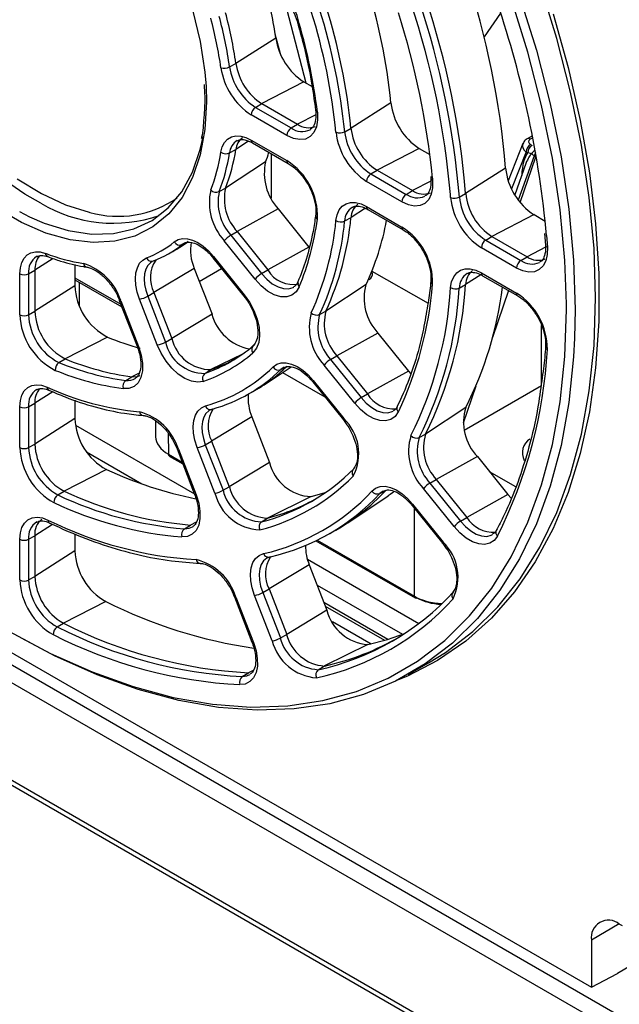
# Paper-space layout 'Sheet1' of a CAD drawing. Header units: millimetres. Extents: x 0 to 420, y 0 to 297.
# Tile 86 of 130: x 277 to 287, y 184 to 200. Entities that reach past the tile are written whole.
import ezdxf

# ---------------------------------------------------------------- set-up
doc = ezdxf.new("R2010")
doc.units = ezdxf.units.MM
doc.layers.add('SLD-0', color=179, linetype='Continuous')

psp = doc.layouts.new('Sheet1')

# ---------------------------------------------------------------- linework, layer by layer
at = {"layer": 'SLD-0', "color": 179, "linetype": 'Continuous', "lineweight": 25}
for p, q in [((285.824, 199.905), (285.554, 200.778)), ((285.36, 199.685), (285.091, 200.55)), ((279.961, 200.367), (280.084, 199.856)), ((284.921, 200.312), (284.653, 199.931)), ((285.766, 200.299), (286.009, 199.436)), ((280.084, 199.856), (280.159, 199.36)), ((281.301, 199.906), (280.657, 199.501)), ((286.048, 199.038), (285.824, 199.905)), ((285.581, 198.825), (285.36, 199.685)), ((280.555, 199.444), (280.657, 199.501)), ((286.009, 199.436), (286.204, 198.582)), ((280.159, 199.36), (280.178, 199.128)), ((281.754, 199.203), (281.075, 198.853)), ((281.754, 199.203), (281.883, 199.129)), ((286.223, 198.182), (286.048, 199.038)), ((280.975, 198.793), (281.075, 198.853)), ((280.975, 198.793), (281.548, 198.462)), ((281.075, 198.853), (281.648, 198.522)), ((283.154, 198.865), (282.511, 198.457)), ((285.755, 197.976), (285.581, 198.825)), ((281.478, 198.34), (280.905, 198.671)), ((281.974, 198.59), (281.956, 198.479)), ((281.97, 198.715), (281.974, 198.59)), ((281.548, 198.462), (281.648, 198.522)), ((281.853, 198.434), (281.859, 198.439)), ((281.956, 198.479), (281.915, 198.389)), ((282.409, 198.4), (282.511, 198.457)), ((286.204, 198.582), (286.352, 197.741)), ((280.082, 198.114), (280.128, 198.32)), ((280.475, 198.227), (280.524, 198.281)), ((280.524, 198.281), (280.585, 198.317)), ((280.585, 198.317), (280.656, 198.333)), ((280.656, 198.333), (280.735, 198.33)), ((280.735, 198.33), (280.819, 198.308)), ((280.819, 198.308), (280.905, 198.267)), ((280.905, 198.267), (281.478, 197.936)), ((281.584, 198.292), (281.478, 198.34)), ((281.685, 198.273), (281.584, 198.292)), ((281.777, 198.283), (281.685, 198.273)), ((281.855, 198.322), (281.777, 198.283)), ((281.915, 198.389), (281.855, 198.322)), ((285.433, 198.336), (285.346, 198.285)), ((279.956, 197.75), (280.082, 198.114)), ((280.416, 198.073), (280.438, 198.157)), ((280.438, 198.157), (280.475, 198.227)), ((280.555, 198.059), (280.657, 198.116)), ((280.926, 198.221), (281.499, 197.89)), ((283.611, 198.132), (282.932, 197.781)), ((283.611, 198.132), (283.781, 198.033)), ((285.277, 198.209), (285.043, 197.61)), ((285.401, 198.196), (285.427, 198.181)), ((286.349, 197.342), (286.223, 198.182)), ((285.356, 198.06), (285.33, 198.075)), ((285.489, 197.997), (285.459, 198.014)), ((285.88, 197.142), (285.755, 197.976)), ((281.136, 197.918), (280.49, 197.493)), ((285.001, 197.813), (284.357, 197.405)), ((285.329, 197.89), (285.148, 197.383)), ((277.136, 197.644), (277.525, 197.405)), ((279.784, 197.435), (279.956, 197.75)), ((282.832, 197.721), (282.932, 197.781)), ((282.832, 197.721), (283.401, 197.392)), ((282.932, 197.781), (283.501, 197.452)), ((283.794, 197.681), (283.796, 197.652)), ((283.796, 197.652), (283.796, 197.653)), ((286.352, 197.741), (286.451, 196.918)), ((280.388, 197.436), (280.49, 197.493)), ((283.331, 197.271), (282.762, 197.599)), ((283.825, 197.499), (283.804, 197.395)), ((283.825, 197.62), (283.825, 197.499)), ((277.525, 197.405), (277.912, 197.224)), ((279.566, 197.175), (279.784, 197.435)), ((283.401, 197.392), (283.501, 197.452)), ((283.804, 197.395), (283.762, 197.309)), ((284.255, 197.348), (284.357, 197.405)), ((286.425, 196.521), (286.349, 197.342)), ((277.912, 197.224), (278.292, 197.105)), ((279.308, 196.973), (279.566, 197.175)), ((281.337, 197.158), (280.676, 196.792)), ((281.337, 197.158), (281.833, 196.541)), ((282.322, 197.14), (282.37, 197.2)), ((282.37, 197.2), (282.432, 197.24)), ((282.432, 197.24), (282.505, 197.26)), ((282.505, 197.26), (282.586, 197.259)), ((282.586, 197.259), (282.672, 197.237)), ((282.672, 197.237), (282.762, 197.195)), ((282.762, 197.195), (283.331, 196.866)), ((283.435, 197.223), (283.331, 197.271)), ((283.534, 197.203), (283.435, 197.223)), ((283.624, 197.212), (283.534, 197.203)), ((283.701, 197.247), (283.624, 197.212)), ((283.762, 197.309), (283.701, 197.247)), ((277.335, 197.032), (277.57, 196.93)), ((278.292, 197.105), (278.305, 197.102)), ((282.269, 196.973), (282.287, 197.064)), ((282.287, 197.064), (282.322, 197.14)), ((282.409, 196.963), (282.511, 197.019)), ((282.783, 197.149), (283.352, 196.82)), ((285.459, 197.065), (284.78, 196.714)), ((285.459, 197.065), (285.637, 196.962)), ((285.955, 196.328), (285.88, 197.142)), ((277.57, 196.93), (277.958, 196.808)), ((279.013, 196.834), (279.308, 196.973)), ((286.451, 196.918), (286.5, 196.116)), ((277.958, 196.808), (278.332, 196.751)), ((278.332, 196.751), (278.686, 196.76)), ((278.686, 196.76), (279.013, 196.834)), ((280.575, 196.732), (280.676, 196.792)), ((280.575, 196.732), (281.071, 196.115)), ((280.676, 196.792), (281.172, 196.174)), ((284.68, 196.654), (284.78, 196.714)), ((284.78, 196.714), (285.348, 196.386)), ((285.629, 196.76), (285.644, 196.573)), ((279.665, 196.627), (279.726, 196.663)), ((279.726, 196.663), (279.797, 196.68)), ((279.763, 196.546), (279.866, 196.614)), ((279.818, 196.603), (279.789, 196.583)), ((279.797, 196.68), (279.876, 196.677)), ((279.876, 196.677), (279.959, 196.655)), ((279.959, 196.655), (280.046, 196.614)), ((280.046, 196.614), (280.132, 196.555)), ((280.132, 196.555), (280.216, 196.481)), ((280.966, 196.025), (280.47, 196.642)), ((281.833, 196.541), (281.172, 196.174)), ((285.178, 196.205), (284.61, 196.532)), ((284.68, 196.654), (285.247, 196.326)), ((285.673, 196.539), (285.671, 196.422)), ((277.208, 196.294), (277.245, 196.363)), ((277.245, 196.363), (277.295, 196.416)), ((277.295, 196.416), (277.356, 196.452)), ((277.356, 196.452), (277.428, 196.468)), ((277.428, 196.468), (277.507, 196.464)), ((277.457, 196.397), (277.447, 196.392)), ((277.507, 196.464), (277.591, 196.441)), ((279.157, 196.334), (279.218, 196.369)), ((279.54, 196.416), (279.641, 196.472)), ((280.216, 196.481), (280.295, 196.393)), ((280.288, 196.371), (280.784, 195.754)), ((280.295, 196.393), (280.791, 195.776)), ((285.247, 196.326), (285.348, 196.386)), ((285.671, 196.422), (285.648, 196.32)), ((286.45, 195.726), (286.425, 196.521)), ((266.315, 196.205), (286.383, 184.619)), ((277.178, 196.114), (277.186, 196.21)), ((277.186, 196.21), (277.208, 196.294)), ((278.063, 196.262), (278.063, 195.921)), ((279.047, 196.128), (279.07, 196.211)), ((279.07, 196.211), (279.107, 196.281)), ((279.107, 196.281), (279.157, 196.334)), ((279.333, 196.32), (279.308, 196.309)), ((285.28, 196.158), (285.178, 196.205)), ((285.605, 196.238), (285.543, 196.179)), ((285.648, 196.32), (285.605, 196.238)), ((285.98, 195.626), (285.955, 196.328)), ((277.178, 195.453), (277.178, 196.114)), ((277.318, 196.114), (277.42, 196.17)), ((277.318, 196.114), (277.318, 195.452)), ((277.42, 196.17), (277.42, 195.509)), ((279.039, 196.032), (279.047, 196.128)), ((279.986, 196.199), (279.338, 195.81)), ((279.986, 196.199), (280.273, 195.461)), ((280.068, 195.989), (280.428, 196.197)), ((281.071, 196.115), (281.172, 196.174)), ((282.854, 196.12), (282.846, 196.151)), ((282.848, 196.157), (283.751, 195.637)), ((284.132, 195.985), (284.165, 196.066)), ((284.165, 196.066), (284.213, 196.128)), ((284.213, 196.128), (284.275, 196.171)), ((284.275, 196.171), (284.348, 196.193)), ((284.348, 196.193), (284.43, 196.193)), ((284.43, 196.193), (284.519, 196.171)), ((284.519, 196.171), (284.61, 196.128)), ((284.61, 196.128), (285.178, 195.8)), ((284.631, 196.082), (285.199, 195.755)), ((285.377, 196.138), (285.28, 196.158)), ((285.466, 196.145), (285.377, 196.138)), ((285.543, 196.179), (285.466, 196.145)), ((286.5, 196.116), (286.5, 195.342)), ((278.063, 195.921), (277.42, 195.509)), ((278.063, 196.016), (278.821, 195.578)), ((278.134, 195.975), (278.134, 195.597)), ((279.047, 195.928), (279.039, 196.032)), ((279.069, 195.818), (279.047, 195.928)), ((281.064, 195.919), (280.966, 196.025)), ((281.168, 195.834), (281.064, 195.919)), ((281.677, 195.901), (281.628, 195.821)), ((282.753, 195.939), (282.107, 195.512)), ((282.801, 196.022), (282.788, 196.014)), ((284.115, 195.891), (284.132, 195.985)), ((284.255, 195.883), (284.357, 195.94)), ((279.106, 195.706), (279.069, 195.818)), ((279.237, 195.752), (279.338, 195.81)), ((279.237, 195.752), (279.523, 195.013)), ((279.338, 195.81), (279.625, 195.071)), ((280.784, 195.754), (280.842, 195.675)), ((280.791, 195.776), (280.877, 195.653)), ((281.275, 195.774), (281.168, 195.834)), ((281.379, 195.742), (281.275, 195.774)), ((281.475, 195.739), (281.379, 195.742)), ((281.559, 195.766), (281.475, 195.739)), ((281.628, 195.821), (281.559, 195.766)), ((267.044, 195.59), (328.477, 160.126)), ((278.78, 195.684), (279.067, 194.945)), ((278.803, 195.679), (279.089, 194.941)), ((279.392, 194.968), (279.106, 195.706)), ((280.877, 195.653), (280.948, 195.521)), ((286.425, 194.959), (286.45, 195.726)), ((266.846, 195.415), (328.279, 159.95)), ((277.318, 195.452), (277.42, 195.509)), ((280.273, 195.461), (279.625, 195.071)), ((280.948, 195.521), (281, 195.383)), ((282.005, 195.456), (282.107, 195.512)), ((281, 195.383), (281.031, 195.247)), ((286.5, 195.342), (286.451, 194.598)), ((281.039, 195.12), (281.025, 195.006)), ((281.031, 195.247), (281.039, 195.12)), ((282.945, 195.158), (282.284, 194.791)), ((282.945, 195.158), (283.438, 194.545)), ((278.592, 195.091), (277.907, 194.743)), ((279.089, 194.941), (279.132, 194.803)), ((279.455, 194.832), (279.392, 194.968)), ((279.523, 195.013), (279.625, 195.071)), ((281.025, 195.006), (280.989, 194.912)), ((286.112, 195.078), (286.096, 194.773)), ((286.349, 194.226), (286.425, 194.959)), ((279.132, 194.803), (279.153, 194.67)), ((279.535, 194.705), (279.455, 194.832)), ((280.989, 194.912), (280.931, 194.841)), ((282.183, 194.732), (282.284, 194.791)), ((282.284, 194.791), (282.777, 194.178)), ((277.808, 194.683), (277.907, 194.743)), ((279.153, 194.67), (279.152, 194.548)), ((279.628, 194.591), (279.535, 194.705)), ((281.256, 194.612), (281.316, 194.655)), ((281.316, 194.655), (281.388, 194.677)), ((281.383, 194.57), (281.484, 194.626)), ((281.388, 194.677), (281.468, 194.679)), ((281.468, 194.679), (281.554, 194.659)), ((281.554, 194.659), (281.644, 194.619)), ((281.644, 194.619), (281.734, 194.56)), ((282.571, 194.028), (282.078, 194.642)), ((282.183, 194.732), (282.676, 194.119)), ((286.096, 194.773), (286.02, 194.04)), ((279.065, 194.457), (279.117, 194.475)), ((279.152, 194.548), (279.128, 194.442)), ((279.73, 194.496), (279.628, 194.591)), ((279.836, 194.425), (279.73, 194.496)), ((280.157, 194.508), (280.256, 194.569)), ((281.111, 194.324), (281.545, 194.613)), ((281.432, 194.606), (281.383, 194.57)), ((281.409, 194.523), (282.089, 194.13)), ((281.734, 194.56), (281.821, 194.484)), ((281.821, 194.484), (281.903, 194.393)), ((283.438, 194.545), (282.777, 194.178)), ((283.438, 194.545), (283.473, 194.503)), ((286.451, 194.598), (286.352, 193.888)), ((265.984, 194.343), (327.418, 158.878)), ((277.304, 194.279), (277.37, 194.312)), ((277.37, 194.312), (277.446, 194.325)), ((277.446, 194.325), (277.529, 194.316)), ((277.529, 194.316), (277.617, 194.286)), ((278.884, 194.395), (278.984, 194.455)), ((278.984, 194.455), (279.065, 194.457)), ((279.082, 194.358), (279.017, 194.298)), ((279.128, 194.442), (279.082, 194.358)), ((279.942, 194.381), (279.836, 194.425)), ((280.042, 194.365), (279.942, 194.381)), ((280.132, 194.379), (280.042, 194.365)), ((281.896, 194.371), (282.389, 193.758)), ((281.903, 194.393), (282.396, 193.779)), ((285.578, 194.307), (284.336, 193.59)), ((265.928, 194.293), (327.361, 158.828)), ((277.186, 194.069), (277.211, 194.155)), ((277.211, 194.155), (277.25, 194.226)), ((277.25, 194.226), (277.304, 194.279)), ((278.935, 194.266), (278.841, 194.264)), ((279.017, 194.298), (278.935, 194.266)), ((280.824, 194.155), (280.925, 194.211)), ((282.676, 194.119), (282.777, 194.178)), ((286.223, 193.531), (286.349, 194.226)), ((277.178, 193.97), (277.186, 194.069)), ((277.318, 193.969), (277.42, 194.026)), ((277.42, 194.026), (277.42, 193.369)), ((278.063, 194.077), (278.063, 193.781)), ((282.666, 193.925), (282.571, 194.028)), ((286.02, 194.04), (285.894, 193.345)), ((277.178, 193.313), (277.178, 193.97)), ((277.318, 193.969), (277.318, 193.312)), ((279.978, 193.749), (280.004, 193.833)), ((280.004, 193.833), (280.046, 193.902)), ((280.046, 193.902), (280.101, 193.952)), ((280.101, 193.952), (280.168, 193.983)), ((280.28, 193.933), (280.236, 193.916)), ((282.768, 193.841), (282.666, 193.925)), ((282.872, 193.781), (282.768, 193.841)), ((283.273, 193.887), (283.222, 193.813)), ((284.359, 193.959), (283.712, 193.531)), ((286.352, 193.888), (286.204, 193.218)), ((278.063, 193.781), (277.42, 193.369)), ((278.072, 193.673), (279.99, 192.566)), ((279.361, 193.748), (279.365, 193.486)), ((279.968, 193.651), (279.978, 193.749)), ((280.915, 193.806), (280.267, 193.417)), ((280.915, 193.806), (281.199, 193.073)), ((282.389, 193.758), (282.446, 193.679)), ((282.973, 193.748), (282.872, 193.781)), ((283.068, 193.742), (282.973, 193.748)), ((283.152, 193.764), (283.068, 193.742)), ((283.222, 193.813), (283.152, 193.764)), ((279.974, 193.544), (279.968, 193.651)), ((279.996, 193.43), (279.974, 193.544)), ((283.61, 193.475), (283.712, 193.531)), ((286.048, 192.877), (286.223, 193.531)), ((277.318, 193.312), (277.42, 193.369)), ((280.034, 193.313), (279.996, 193.43)), ((280.165, 193.359), (280.267, 193.417)), ((280.165, 193.359), (280.45, 192.625)), ((280.267, 193.417), (280.551, 192.683)), ((278.253, 193.242), (279.142, 192.729)), ((279.709, 193.291), (279.993, 192.557)), ((279.731, 193.286), (280.016, 192.553)), ((280.319, 192.58), (280.034, 193.313)), ((285.894, 193.345), (285.719, 192.691)), ((286.204, 193.218), (286.009, 192.589)), ((279.583, 193.177), (279.802, 193.051)), ((281.199, 193.073), (280.551, 192.683)), ((284.546, 193.167), (283.884, 192.8)), ((284.546, 193.167), (285.037, 192.555)), ((278.572, 192.96), (277.889, 192.611)), ((285.165, 192.678), (284.742, 192.923)), ((285.824, 192.268), (286.048, 192.877)), ((283.783, 192.741), (283.884, 192.8)), ((283.783, 192.741), (284.275, 192.13)), ((283.884, 192.8), (284.376, 192.189)), ((277.789, 192.551), (277.889, 192.611)), ((280.45, 192.625), (280.551, 192.683)), ((281.868, 192.523), (282.08, 192.586)), ((282.08, 192.586), (282.109, 192.596)), ((282.848, 192.613), (282.908, 192.659)), ((282.908, 192.659), (282.979, 192.685)), ((282.976, 192.572), (283.078, 192.628)), ((283.027, 192.612), (282.976, 192.572)), ((282.979, 192.685), (283.06, 192.689)), ((283.031, 192.615), (283.027, 192.612)), ((283.06, 192.689), (283.148, 192.67)), ((283.142, 192.557), (283.111, 192.536)), ((283.193, 192.592), (283.142, 192.557)), ((283.148, 192.67), (283.239, 192.631)), ((283.239, 192.631), (283.331, 192.572)), ((283.331, 192.572), (283.42, 192.494)), ((284.17, 192.039), (283.679, 192.651)), ((285.719, 192.691), (285.496, 192.083)), ((286.009, 192.589), (285.766, 192.007)), ((280.016, 192.553), (280.058, 192.419)), ((280.058, 192.419), (280.079, 192.289)), ((281.868, 192.523), (281.168, 192.176)), ((282.458, 192.101), (283.111, 192.536)), ((283.42, 192.494), (283.504, 192.402)), ((283.504, 192.402), (283.995, 191.79)), ((285.037, 192.555), (284.376, 192.189)), ((285.037, 192.555), (285.089, 192.496)), ((280.079, 192.289), (280.079, 192.169)), ((283.496, 192.38), (283.988, 191.768)), ((285.554, 191.708), (285.824, 192.268)), ((277.212, 192.025), (277.253, 192.096)), ((277.253, 192.096), (277.308, 192.148)), ((277.308, 192.148), (277.377, 192.18)), ((277.377, 192.18), (277.455, 192.191)), ((277.455, 192.191), (277.541, 192.179)), ((277.541, 192.179), (277.631, 192.146)), ((277.659, 192.097), (277.66, 192.096)), ((280.079, 192.169), (280.058, 192.064)), ((281.069, 192.116), (281.168, 192.176)), ((284.275, 192.13), (284.376, 192.189)), ((285.496, 192.083), (285.225, 191.523)), ((277.178, 191.836), (277.187, 191.937)), ((277.187, 191.937), (277.212, 192.025)), ((279.828, 192.005), (279.927, 192.065)), ((280.015, 191.979), (279.954, 191.917)), ((279.96, 192.035), (279.968, 192.04)), ((280.058, 192.064), (280.015, 191.979)), ((282.108, 191.895), (282.209, 191.95)), ((284.264, 191.937), (284.17, 192.039)), ((284.364, 191.854), (284.264, 191.937)), ((285.766, 192.007), (285.478, 191.473)), ((277.178, 191.181), (277.178, 191.836)), ((277.318, 191.836), (277.42, 191.892)), ((277.318, 191.836), (277.318, 191.18)), ((277.42, 191.892), (277.42, 191.237)), ((278.063, 191.922), (278.063, 191.649)), ((279.877, 191.882), (279.787, 191.874)), ((279.954, 191.917), (279.877, 191.882)), ((281.947, 191.812), (283.543, 190.891)), ((283.988, 191.768), (284.046, 191.689)), ((284.466, 191.794), (284.364, 191.854)), ((284.567, 191.76), (284.466, 191.794)), ((284.745, 191.772), (284.661, 191.752)), ((284.815, 191.818), (284.745, 191.772)), ((284.868, 191.888), (284.815, 191.818)), ((278.063, 191.649), (277.42, 191.237)), ((284.661, 191.752), (284.567, 191.76)), ((285.237, 191.2), (285.554, 191.708)), ((280.08, 191.448), (280.082, 191.448)), ((280.903, 191.374), (280.931, 191.459)), ((280.931, 191.459), (280.975, 191.527)), ((280.975, 191.527), (281.033, 191.576)), ((281.033, 191.576), (281.103, 191.605)), ((281.213, 191.554), (281.157, 191.532)), ((281.808, 191.516), (283.603, 190.48)), ((285.225, 191.523), (284.909, 191.015)), ((285.478, 191.473), (285.146, 190.991)), ((280.892, 191.276), (280.903, 191.374)), ((281.839, 191.425), (281.191, 191.036)), ((281.839, 191.425), (282.123, 190.693)), ((277.318, 191.18), (277.42, 191.237)), ((280.897, 191.166), (280.892, 191.276)), ((280.92, 191.051), (280.897, 191.166)), ((284.877, 190.746), (285.237, 191.2)), ((280.958, 190.932), (280.92, 191.051)), ((281.089, 190.978), (281.191, 191.036)), ((281.089, 190.978), (281.373, 190.246)), ((281.191, 191.036), (281.475, 190.304)), ((281.965, 191.099), (283.341, 190.305)), ((284.909, 191.015), (284.549, 190.561)), ((285.146, 190.991), (284.772, 190.564)), ((278.561, 190.833), (277.879, 190.484)), ((280.633, 190.909), (280.916, 190.178)), ((280.655, 190.905), (280.939, 190.173)), ((281.242, 190.2), (280.958, 190.932)), ((282.123, 190.693), (281.475, 190.304)), ((284.475, 190.349), (284.877, 190.746)), ((284.549, 190.561), (284.147, 190.164)), ((284.772, 190.564), (284.358, 190.194)), ((277.779, 190.424), (277.879, 190.484)), ((284.034, 190.012), (284.475, 190.349)), ((277.749, 189.953), (277.203, 190.24)), ((281.373, 190.246), (281.475, 190.304)), ((282.783, 190.141), (283.098, 190.223)), ((283.098, 190.223), (283.372, 190.316)), ((284.358, 190.194), (283.906, 189.882)), ((280.939, 190.173), (280.981, 190.041)), ((280.981, 190.041), (281.002, 189.913)), ((282.783, 190.141), (282.083, 189.795)), ((284.147, 190.164), (283.706, 189.827)), ((278.422, 189.652), (277.749, 189.953)), ((281.002, 189.913), (281.003, 189.794)), ((283.906, 189.882), (283.419, 189.631)), ((283.759, 189.843), (284.034, 190.012)), ((281.003, 189.794), (280.983, 189.69)), ((281.984, 189.734), (282.083, 189.795)), ((283.706, 189.827), (283.227, 189.55)), ((283.431, 189.658), (283.759, 189.843)), ((279.086, 189.414), (278.422, 189.652)), ((280.76, 189.625), (280.86, 189.685)), ((280.942, 189.605), (280.883, 189.542)), ((280.983, 189.69), (280.942, 189.605)), ((283.227, 189.55), (282.714, 189.337)), ((283.419, 189.631), (283.245, 189.559)), ((279.74, 189.239), (279.086, 189.414)), ((280.809, 189.504), (280.721, 189.494)), ((280.883, 189.542), (280.809, 189.504)), ((280.379, 189.128), (279.74, 189.239)), ((282.714, 189.337), (282.17, 189.187)), ((280.999, 189.082), (280.379, 189.128)), ((281.597, 189.102), (280.999, 189.082)), ((282.17, 189.187), (281.597, 189.102)), ((286.882, 185.608), (286.832, 185.637)), ((286.383, 185.378), (286.383, 184.619)), ((287.269, 185.119), (286.804, 184.841)), ((286.383, 184.619), (286.804, 184.841))]:
    psp.add_line(p, q, dxfattribs=at)
at = {"layer": 'SLD-0', "color": 8, "linetype": 'Continuous', "lineweight": 25}
for p, q in [((281.442, 200.51), (281.785, 199.186)), ((285.225, 200.59), (285.496, 199.717)), ((281.651, 200.159), (281.652, 200.157)), ((281.652, 200.157), (281.657, 200.152)), ((281.657, 200.152), (281.666, 200.148)), ((281.666, 200.148), (281.677, 200.146)), ((281.373, 199.657), (281.291, 199.971)), ((285.496, 199.717), (285.719, 198.851)), ((280.178, 199.128), (280.184, 198.885)), ((280.184, 198.885), (280.159, 198.439)), ((285.719, 198.851), (285.894, 197.995)), ((281.945, 198.675), (281.648, 198.522)), ((280.159, 198.439), (280.084, 198.029)), ((285.439, 198.305), (285.396, 198.28)), ((280.86, 198.248), (280.657, 198.116)), ((280.084, 198.029), (279.961, 197.662)), ((281.223, 198.05), (281.223, 197.332)), ((285.33, 198.075), (285.096, 197.479)), ((285.459, 198.014), (285.205, 197.3)), ((285.237, 197.259), (285.489, 197.997)), ((285.894, 197.995), (286.02, 197.155)), ((277.258, 197.396), (276.861, 197.669)), ((279.961, 197.662), (279.791, 197.342)), ((283.822, 197.653), (283.825, 197.62)), ((283.798, 197.605), (283.501, 197.452)), ((277.518, 197.249), (277.258, 197.396)), ((279.791, 197.342), (279.577, 197.077)), ((284.115, 197.341), (284.112, 197.39)), ((277.203, 196.94), (276.803, 197.171)), ((282.742, 197.169), (282.511, 197.019)), ((277.173, 197.114), (277.335, 197.032)), ((279.577, 197.077), (279.322, 196.868)), ((286.02, 197.155), (286.096, 196.334)), ((277.599, 196.769), (277.203, 196.94)), ((279.322, 196.868), (279.031, 196.72)), ((277.986, 196.66), (277.599, 196.769)), ((279.031, 196.72), (278.708, 196.636)), ((285.659, 196.728), (285.673, 196.539)), ((278.358, 196.616), (277.986, 196.66)), ((278.708, 196.636), (278.358, 196.616)), ((279.789, 196.583), (279.826, 196.604)), ((285.644, 196.539), (285.348, 196.386)), ((280.29, 196.384), (280.287, 196.377)), ((280.287, 196.377), (280.287, 196.372)), ((280.287, 196.372), (280.288, 196.371)), ((280.295, 196.393), (280.29, 196.384)), ((277.714, 196.359), (277.42, 196.17)), ((279.237, 196.245), (279.206, 196.185)), ((279.28, 196.29), (279.237, 196.245)), ((279.308, 196.309), (279.28, 196.29)), ((286.096, 196.334), (286.121, 195.539)), ((278.063, 196.049), (278.804, 195.621)), ((279.186, 196.113), (279.179, 196.032)), ((279.206, 196.185), (279.186, 196.113)), ((281.071, 196.115), (281.155, 196.024)), ((284.602, 196.097), (284.357, 195.94)), ((279.179, 196.032), (279.186, 195.942)), ((279.186, 195.942), (279.205, 195.848)), ((281.155, 196.024), (281.244, 195.952)), ((281.244, 195.952), (281.336, 195.9)), ((281.336, 195.9), (281.425, 195.873)), ((281.507, 195.87), (281.58, 195.893)), ((281.58, 195.893), (281.589, 195.899)), ((282.801, 196.022), (282.797, 196.036)), ((279.205, 195.848), (279.237, 195.752)), ((280.786, 195.767), (280.783, 195.76)), ((280.783, 195.76), (280.783, 195.755)), ((280.783, 195.755), (280.784, 195.754)), ((280.791, 195.776), (280.786, 195.767)), ((281.425, 195.873), (281.507, 195.87)), ((285.048, 195.842), (284.79, 195.087)), ((278.781, 195.683), (278.78, 195.684)), ((278.785, 195.68), (278.781, 195.683)), ((278.792, 195.679), (278.785, 195.68)), ((278.803, 195.679), (278.792, 195.679)), ((285.98, 195.539), (285.98, 195.626)), ((285.955, 194.779), (285.98, 195.539)), ((286.121, 195.539), (286.112, 195.078)), ((285.578, 194.307), (285.578, 195.282)), ((279.071, 194.942), (279.067, 194.945)), ((279.067, 194.945), (279.067, 194.945)), ((279.079, 194.941), (279.071, 194.942)), ((279.089, 194.941), (279.079, 194.941)), ((280.763, 194.819), (280.256, 194.569)), ((285.88, 194.052), (285.955, 194.779)), ((279.097, 194.511), (278.984, 194.455)), ((281.895, 194.377), (281.898, 194.384)), ((281.895, 194.372), (281.895, 194.377)), ((281.896, 194.371), (281.895, 194.372)), ((281.898, 194.384), (281.903, 194.393)), ((284.521, 194.301), (284.318, 193.706)), ((277.708, 194.211), (277.42, 194.026)), ((282.676, 194.119), (282.757, 194.03)), ((282.757, 194.03), (282.845, 193.958)), ((285.755, 193.362), (285.88, 194.052)), ((280.175, 193.864), (280.139, 193.805)), ((280.222, 193.907), (280.175, 193.864)), ((280.236, 193.916), (280.222, 193.907)), ((282.845, 193.958), (282.934, 193.907)), ((282.934, 193.907), (283.021, 193.878)), ((283.021, 193.878), (283.102, 193.873)), ((283.102, 193.873), (283.174, 193.892)), ((283.174, 193.892), (283.192, 193.901)), ((280.117, 193.732), (280.108, 193.649)), ((280.139, 193.805), (280.117, 193.732)), ((282.388, 193.763), (282.391, 193.77)), ((282.388, 193.758), (282.388, 193.763)), ((282.389, 193.758), (282.388, 193.758)), ((282.391, 193.77), (282.396, 193.779)), ((279.565, 193.544), (279.57, 193.204)), ((280.108, 193.649), (280.113, 193.556)), ((280.113, 193.556), (280.133, 193.459)), ((280.133, 193.459), (280.165, 193.359)), ((285.581, 192.714), (285.755, 193.362)), ((279.57, 193.204), (279.792, 193.076)), ((279.709, 193.291), (279.709, 193.29)), ((279.709, 193.29), (279.713, 193.287)), ((279.713, 193.287), (279.721, 193.286)), ((279.721, 193.286), (279.731, 193.286)), ((279.993, 192.557), (279.994, 192.556)), ((279.994, 192.556), (279.998, 192.554)), ((285.36, 192.11), (285.581, 192.714)), ((279.998, 192.554), (280.005, 192.552)), ((280.005, 192.552), (280.016, 192.553)), ((283.498, 192.393), (283.504, 192.402)), ((283.495, 192.386), (283.498, 192.393)), ((283.496, 192.381), (283.495, 192.386)), ((283.496, 192.38), (283.496, 192.381)), ((283.531, 190.918), (283.531, 192.337)), ((280.018, 192.11), (279.927, 192.065)), ((284.275, 192.13), (284.355, 192.042)), ((285.091, 191.555), (285.36, 192.11)), ((277.706, 192.075), (277.42, 191.892)), ((279.828, 192.005), (279.905, 192.012)), ((279.905, 192.012), (279.96, 192.035)), ((284.355, 192.042), (284.441, 191.971)), ((284.441, 191.971), (284.529, 191.919)), ((281.966, 191.821), (283.531, 190.918)), ((283.987, 191.774), (283.99, 191.781)), ((283.987, 191.769), (283.987, 191.774)), ((283.988, 191.768), (283.987, 191.769)), ((283.99, 191.781), (283.995, 191.79)), ((284.529, 191.919), (284.615, 191.89)), ((284.615, 191.89), (284.696, 191.883)), ((284.696, 191.883), (284.768, 191.9)), ((284.768, 191.9), (284.791, 191.912)), ((281.103, 191.488), (281.066, 191.43)), ((281.153, 191.53), (281.103, 191.488)), ((281.157, 191.532), (281.153, 191.53)), ((284.777, 191.05), (285.091, 191.555)), ((281.042, 191.357), (281.032, 191.272)), ((281.066, 191.43), (281.042, 191.357)), ((281.032, 191.272), (281.037, 191.179)), ((281.037, 191.179), (281.056, 191.079)), ((281.056, 191.079), (281.089, 190.978)), ((284.42, 190.6), (284.777, 191.05)), ((280.637, 190.906), (280.633, 190.909)), ((280.633, 190.909), (280.633, 190.909)), ((280.645, 190.905), (280.637, 190.906)), ((280.655, 190.905), (280.645, 190.905)), ((282.073, 190.821), (283.105, 190.226)), ((282.097, 190.76), (283.05, 190.209)), ((282.213, 190.511), (282.834, 190.153)), ((284.022, 190.207), (284.42, 190.6)), ((277.003, 190.355), (277.674, 189.997)), ((280.917, 190.177), (280.916, 190.178)), ((283.584, 189.872), (284.022, 190.207)), ((280.921, 190.174), (280.917, 190.177)), ((280.928, 190.173), (280.921, 190.174)), ((280.939, 190.173), (280.928, 190.173)), ((277.674, 189.997), (278.341, 189.699)), ((283.109, 189.598), (283.584, 189.872)), ((280.938, 189.724), (280.86, 189.685)), ((278.341, 189.699), (279.001, 189.462)), ((280.76, 189.625), (280.835, 189.634)), ((280.835, 189.634), (280.884, 189.656)), ((282.6, 189.386), (283.109, 189.598)), ((279.001, 189.462), (279.649, 189.288)), ((282.06, 189.237), (282.6, 189.386)), ((279.649, 189.288), (280.283, 189.178)), ((281.492, 189.153), (282.06, 189.237)), ((280.283, 189.178), (280.898, 189.133)), ((280.898, 189.133), (281.492, 189.153)), ((286.828, 185.639), (286.383, 185.378))]:
    psp.add_line(p, q, dxfattribs=at)
at = {"layer": 'SLD-0', "color": 179, "linetype": 'Continuous', "lineweight": 25}
for centre, radius, start, end in [((280.82, 199.982), 0.873, 10.7733, 80.3281), ((273.293, 197.868), 9.911, 5.7706, 17.3587), ((271.741, 196.735), 13.303, 4.6499, 18.4794), ((274.851, 199.007), 6.512, 7.9365, 15.1929), ((270.934, 196.264), 13.366, 4.65, 18.4793), ((271.032, 196.321), 13.369, 4.6499, 18.4794), ((272.476, 197.401), 9.843, 5.7707, 17.3586), ((272.486, 197.397), 9.974, 5.7706, 17.3587), ((272.584, 197.454), 9.977, 5.7707, 17.3586), ((270.897, 196.261), 13.263, 4.8854, 18.4717), ((269.497, 195.273), 16.227, 5.1442, 18.6983), ((274.034, 198.54), 6.444, 7.9366, 15.1928), ((274.043, 198.536), 6.575, 7.9364, 15.193), ((274.141, 198.592), 6.579, 7.9365, 15.1928), ((271.133, 196.426), 12.749, 5.5213, 17.7678), ((272.703, 197.564), 9.338, 7.0816, 16.0478), ((282.306, 200.057), 1.017, 188.5521, 237.0963), ((280.469, 199.606), 0.183, 253.2334, 298.0415), ((281.502, 199.593), 1.098, 188.5521, 237.0963), ((281.487, 199.584), 0.942, 188.5521, 237.0963), ((281.585, 199.64), 0.938, 188.5523, 237.0962), ((281.059, 198.664), 0.154, 123.2304, 177.3469), ((284.16, 198.983), 1.013, 186.6894, 237.1548), ((281.632, 198.333), 0.154, 123.2304, 177.3469), ((281.825, 198.767), 0.302, 234.159, 291.714), ((283.439, 198.566), 0.935, 186.6894, 237.1547), ((280.92, 198.091), 0.264, 126.089, 174.611), ((282.329, 198.553), 0.172, 249.7361, 297.6577), ((283.356, 198.519), 1.094, 186.6894, 237.1547), ((283.341, 198.509), 0.939, 186.6894, 237.1548), ((277.631, 198.592), 3.063, 338.9579, 351.0443), ((285.484, 198.067), 0.154, 122.6306, 177.081), ((285.51, 198.052), 0.154, 122.6306, 177.081), ((277.452, 198.54), 3, 338.9578, 351.0444), ((277.531, 198.536), 3.061, 338.9575, 351.0446), ((280.497, 198.181), 0.135, 233.1621, 295.3765), ((278.601, 198.908), 2.721, 338.6677, 342.0437), ((281.966, 197.732), 0.851, 167.3486, 222.3617), ((280.922, 197.047), 1.049, 357.0962, 57.9691), ((286.006, 197.914), 1.011, 185.7173, 237.1977), ((282.916, 197.592), 0.154, 123.2304, 177.3469), ((281.256, 197.321), 0.785, 167.3486, 222.3618), ((281.149, 197.262), 0.919, 167.3487, 222.3616), ((280.339, 197.547), 0.121, 223.9923, 293.9896), ((281.158, 197.264), 0.788, 167.3487, 222.3617), ((283.485, 197.263), 0.154, 123.2304, 177.3469), ((283.678, 197.699), 0.303, 234.302, 291.5711), ((284.178, 197.496), 0.167, 247.9785, 297.4505), ((285.202, 197.45), 1.092, 185.7173, 237.1977), ((285.187, 197.441), 0.936, 185.7173, 237.1977), ((285.285, 197.498), 0.932, 185.7172, 237.1977), ((278.681, 199.186), 2.259, 239.0188, 289.1593), ((282.787, 197.011), 0.276, 126.8564, 178.2575), ((277.873, 197.454), 4.658, 335.3581, 354.6442), ((277.655, 197.564), 4.352, 337.5358, 352.4665), ((277.694, 197.401), 4.595, 335.3581, 354.6442), ((277.773, 197.397), 4.656, 335.358, 354.6443), ((282.347, 197.089), 0.141, 236.0825, 295.8184), ((278.836, 197.767), 4.322, 334.9829, 349.4379), ((282.767, 195.97), 1.059, 358.7313, 57.7682), ((280.768, 196.403), 0.381, 120.3201, 141.2295), ((278.631, 197.901), 1.641, 290.9608, 309.05), ((278.734, 197.884), 1.674, 290.9615, 309.0495), ((278.834, 197.942), 1.677, 298.7864, 309.0468), ((279.751, 196.674), 0.0983, 208.787, 292.509), ((280.646, 196.488), 0.72, 169.4484, 203.6365), ((284.764, 196.525), 0.154, 123.2304, 177.3469), ((277.759, 196.192), 0.339, 141.7754, 183.6721), ((278.667, 199.241), 2.999, 248.9597, 261.0487), ((279.299, 196.4), 0.0869, 201.1781, 292.7663), ((285.525, 196.634), 0.304, 234.3818, 291.4911), ((277.927, 195.401), 0.919, 17.6363, 72.6548), ((279.791, 196.047), 0.512, 145.885, 207.6433), ((285.332, 196.197), 0.154, 123.2304, 177.3469), ((277.249, 196.251), 0.154, 242.6562, 296.767), ((281.264, 195.786), 0.381, 120.3197, 141.2308), ((281.574, 196.401), 0.461, 209.4374, 282.3903), ((284.641, 195.94), 0.283, 127.2889, 180.0538), ((279.034, 195.956), 0.971, 182.0303, 242.9045), ((283.549, 195.721), 0.826, 164.6756, 222.9748), ((277.898, 196.431), 5.947, 334.6712, 355.331), ((277.937, 196.268), 6.19, 333.4994, 356.5029), ((278.116, 196.321), 6.253, 333.4993, 356.5029), ((284.192, 196.012), 0.144, 237.6262, 296.0494), ((279.126, 196.617), 5.869, 333.0657, 352.957), ((279.048, 196.083), 0.382, 278.7771, 299.6745), ((278.016, 196.264), 6.251, 333.4994, 356.5028), ((284.609, 194.901), 1.064, 359.6165, 57.6702), ((278.226, 195.49), 1.049, 182.0304, 242.9045), ((277.249, 195.59), 0.154, 242.6562, 296.767), ((278.217, 195.484), 0.9, 182.0306, 242.9043), ((278.316, 195.541), 0.896, 182.0305, 242.9044), ((281.021, 195.664), 0.776, 195.1871, 258.9654), ((282.731, 195.25), 0.892, 164.6756, 222.9747), ((281.958, 195.563), 0.117, 221.4282, 293.6322), ((282.743, 195.254), 0.765, 164.6757, 222.9746), ((282.842, 195.311), 0.762, 164.6756, 222.9746), ((280.387, 199.514), 4.773, 247.8983, 254.5456), ((279.334, 195.345), 0.382, 278.7769, 299.6762), ((280.157, 195.159), 0.651, 192.9496, 270.0005), ((280.256, 195.217), 0.648, 192.9496, 270.0006), ((279.398, 196.734), 2.352, 288.8461, 311.1646), ((280.997, 194.895), 0.0856, 127.1311, 219.7099), ((279.361, 196.636), 2.385, 288.846, 311.1648), ((278.142, 195.301), 7.542, 333.0956, 356.9067), ((277.885, 194.57), 0.137, 124.4451, 185.6986), ((279.446, 198.647), 4.289, 247.5375, 262.471), ((279.546, 198.705), 4.288, 247.5375, 262.4711), ((279.493, 196.802), 2.36, 288.8623, 299.7748), ((279.685, 196.465), 2.572, 298.8201, 314.3754), ((282.376, 194.403), 0.381, 120.319, 141.2315), ((279.411, 198.577), 4.35, 247.5374, 262.471), ((280.218, 194.429), 0.0997, 127.4579, 210.3059), ((279.486, 196.42), 2.53, 285.6242, 314.3866), ((279.589, 196.403), 2.564, 285.6242, 314.3866), ((281.343, 194.664), 0.102, 211.0968, 292.6005), ((278.955, 194.298), 0.119, 126.151, 197.0317), ((277.753, 194.049), 0.334, 140.3125, 183.9463), ((279.532, 198.462), 4.594, 245.3593, 264.6492), ((281.626, 194.106), 0.772, 174.9873, 202.8655), ((283.201, 194.433), 0.495, 211.004, 274.3432), ((282.869, 193.79), 0.381, 120.3206, 141.2299), ((277.249, 194.107), 0.154, 242.6562, 296.767), ((278.878, 193.025), 0.892, 17.0233, 75.328), ((280.247, 194.01), 0.0835, 198.9347, 293.039), ((280.72, 193.656), 0.512, 146.6636, 207.7894), ((285.137, 193.725), 0.813, 163.2563, 223.318), ((279.043, 193.82), 0.98, 182.2315, 241.2691), ((281.856, 193.216), 0.78, 332.6022, 46.2489), ((284.43, 193.315), 0.75, 163.2565, 223.3177), ((278.324, 193.404), 0.905, 182.2313, 241.2692), ((279.976, 193.691), 0.382, 278.777, 299.6753), ((284.317, 193.253), 0.878, 163.2564, 223.3178), ((283.564, 193.58), 0.115, 220.1308, 293.4616), ((284.331, 193.258), 0.753, 163.2563, 223.3179), ((285.533, 193.228), 0.262, 122.2471, 207.8686), ((278.236, 193.354), 1.059, 182.2315, 241.2691), ((277.249, 193.45), 0.154, 242.6562, 296.767), ((278.226, 193.348), 0.908, 182.2316, 241.2692), ((279.6, 193.202), 0.0299, 174.8803, 234.4779), ((281.901, 193.244), 0.722, 193.7481, 267.4035), ((281.259, 198.753), 6.386, 245.1123, 258.7591), ((280.25, 195.257), 3.246, 284.613, 315.3977), ((282.611, 192.912), 0.0829, 126.89, 221.4952), ((280.214, 195.16), 3.28, 284.613, 315.3978), ((283.976, 192.412), 0.381, 120.319, 141.2319), ((280.406, 197.928), 5.882, 244.6724, 265.336), ((280.261, 192.957), 0.382, 278.777, 299.6753), ((281.077, 192.765), 0.78, 193.7481, 267.4035), ((281.1, 192.784), 0.669, 193.748, 267.4035), ((281.199, 192.842), 0.666, 193.748, 267.4036), ((280.339, 194.943), 3.425, 282.8938, 317.117), ((280.441, 194.926), 3.459, 282.8937, 317.1171), ((280.532, 194.994), 3.475, 298.8512, 317.0967), ((282.936, 192.668), 0.103, 212.3009, 292.6729), ((277.869, 192.434), 0.142, 124.0914, 183.3535), ((280.27, 197.799), 5.945, 244.6724, 265.336), ((280.306, 197.869), 5.884, 244.6724, 265.3361), ((280.345, 195.33), 3.26, 284.6317, 300.1349), ((277.722, 191.923), 0.304, 128.4296, 185.6991), ((280.392, 197.684), 6.188, 243.5004, 266.5081), ((281.131, 192.035), 0.102, 127.3701, 208.4608), ((284.468, 191.8), 0.381, 120.3191, 141.2304), ((284.801, 192.446), 0.497, 211.1461, 274.162), ((279.897, 191.912), 0.116, 126.4273, 199.0555), ((277.249, 191.973), 0.154, 242.6562, 296.767), ((283.443, 191.222), 0.792, 333.9934, 45.8336), ((279.048, 191.689), 0.985, 182.3297, 240.3837), ((282.613, 191.739), 0.836, 180.2603, 202.121), ((279.814, 190.653), 0.878, 16.68, 76.7476), ((281.181, 191.63), 0.0817, 197.7754, 293.2214), ((281.641, 191.274), 0.51, 146.6363, 207.9259), ((278.241, 191.224), 1.064, 182.3297, 240.3837), ((277.249, 191.317), 0.154, 242.6562, 296.767), ((278.23, 191.217), 0.913, 182.3297, 240.3837), ((278.328, 191.274), 0.909, 182.3296, 240.3837), ((280.9, 191.309), 0.382, 278.777, 299.6752), ((281.101, 193.783), 4.144, 282.3033, 317.7075), ((284.215, 190.929), 0.0814, 126.7294, 222.4765), ((282.077, 197.842), 7.842, 243.3619, 261.7164), ((281.065, 193.686), 4.178, 282.3032, 317.7075), ((283.556, 190.917), 0.0288, 244.0783, 307.233), ((282.834, 190.872), 0.733, 194.1635, 266.0121), ((277.86, 190.304), 0.144, 123.8969, 182.0392), ((281.163, 197.093), 7.479, 243.0965, 266.912), ((281.263, 197.151), 7.477, 243.0965, 266.912), ((281.127, 197.023), 7.54, 243.0965, 266.912), ((281.184, 190.577), 0.382, 278.7767, 299.6757), ((282.01, 190.394), 0.792, 194.1635, 266.0121), ((282.031, 190.412), 0.679, 194.1636, 266.012), ((282.131, 190.469), 0.677, 194.1635, 266.0121), ((281.194, 193.864), 4.166, 282.33, 300.3278), ((282.047, 189.652), 0.104, 127.3037, 207.4379), ((280.828, 189.533), 0.114, 126.5704, 200.1501), ((286.657, 185.422), 0.277, 50.7967, 189.214)]:
    psp.add_arc(centre, radius, start, end, dxfattribs=at)
at = {"layer": 'SLD-0', "color": 8, "linetype": 'Continuous', "lineweight": 25}
for centre, radius, start, end in [((281.979, 198.754), 0.0395, 193.4306, 255.5699), ((281.723, 198.701), 0.297, 233.7684, 295.8719), ((280.953, 198.261), 0.0481, 172.8322, 235.8567), ((285.367, 198.241), 0.0493, 53.7079, 115.0085), ((280.813, 198.036), 0.259, 120.8406, 174.9444), ((285.534, 197.989), 0.127, 116.8231, 153.9439), ((285.62, 197.958), 0.17, 142.7048, 160.5887), ((281.526, 197.93), 0.0481, 172.8348, 235.8348), ((283.838, 197.66), 0.0427, 191.4195, 252.4032), ((278.763, 198.696), 1.658, 253.9801, 304.8832), ((283.577, 197.636), 0.3, 234.0575, 294.1955), ((282.68, 196.956), 0.272, 122.1636, 178.5946), ((282.811, 197.19), 0.0494, 173.7801, 234.9089), ((282.002, 197.045), 0.0607, 177.8787, 237.9315), ((283.381, 196.861), 0.0494, 173.7816, 234.6782), ((285.688, 196.581), 0.0443, 190.0458, 250.7824), ((277.618, 196.144), 0.301, 124.5952, 185.7658), ((277.651, 196.444), 0.0607, 182.3403, 245.267), ((278.273, 196.291), 0.073, 190.2958, 256.2688), ((285.424, 196.57), 0.301, 234.1278, 294.2382), ((284.534, 195.885), 0.279, 122.9981, 180.3803), ((284.658, 196.122), 0.0481, 172.8322, 235.8567), ((281.726, 195.957), 0.074, 160.9016, 228.9009), ((283.854, 195.997), 0.0572, 178.9942, 240.26), ((285.226, 195.794), 0.0481, 172.8348, 235.8348), ((285.699, 194.943), 0.0554, 180.4137, 241.5289), ((278.92, 194.614), 0.222, 260.7523, 301.5029), ((277.613, 194.001), 0.297, 122.8769, 186.0996), ((277.674, 194.286), 0.0567, 179.5246, 242.147), ((279.179, 193.905), 0.0765, 192.5275, 260.0159), ((283.326, 193.943), 0.0768, 157.95, 227.1403), ((277.614, 191.867), 0.297, 123.5862, 186.1339), ((277.686, 192.144), 0.0546, 178.0014, 240.5838), ((284.922, 191.945), 0.0782, 156.1415, 226.2057), ((280.091, 191.526), 0.0782, 193.642, 262.0204), ((283.561, 190.915), 0.0299, 174.8803, 234.4779)]:
    psp.add_arc(centre, radius, start, end, dxfattribs=at)
at = {"layer": 'SLD-0', "color": 179, "linetype": 'Continuous', "lineweight": 25}
for centre, major_axis, ratio, start_param, end_param in [((285.472, 198.237), (0.103, -0.006), 0.573368, 2.419203, 3.987015), ((285.602, 198.06), (0.2, -0.032), 0.441094, 3.652502, 3.992567), ((282.65, 196.109), (0.207, -0.011), 0.573368, 5.560796, 6.471422), ((280.065, 193.491), (0.7, 0.001), 0.577251, 3.149571, 3.926203), ((284.026, 191.155), (0.64, 0), 0.577332, 3.92703, 4.615256)]:
    psp.add_ellipse(centre, major_axis=major_axis, ratio=ratio, start_param=start_param, end_param=end_param, dxfattribs=at)
at = {"layer": 'SLD-0', "color": 8, "linetype": 'Continuous', "lineweight": 25}
for centre, major_axis, ratio, start_param, end_param in [((285.472, 198.155), (0.199, -0.037), 0.660964, 3.01827, 4.047573), ((285.471, 197.536), (-0.044, 0.567), 0.366125, 0.364339, 1.252599), ((285.401, 197.496), (0.053, 0.559), 0.266666, 0.220235, 0.812666), ((284.026, 191.204), (0.7, 0), 0.578188, 3.92703, 4.643002)]:
    psp.add_ellipse(centre, major_axis=major_axis, ratio=ratio, start_param=start_param, end_param=end_param, dxfattribs=at)
at = {"layer": 'SLD-0', "color": 179, "linetype": 'Continuous', "lineweight": 25}
for points, knots in [([(281.575, 200.35), (281.601, 200.294), (281.631, 200.231), (281.649, 200.167), (281.651, 200.159)], [0, 0, 0, 0, 0.872835, 1, 1, 1, 1]), ([(281.651, 200.159), (281.68, 200.054), (281.764, 199.747), (281.867, 199.272), (281.918, 198.911), (281.941, 198.744)], [0, 0, 0, 0, 0.21983, 0.638325, 1, 1, 1, 1]), ([(280.144, 199.16), (280.149, 199.096), (280.155, 199.017), (280.155, 198.941), (280.155, 198.926)], [0, 0, 0, 0, 0.801048, 1, 1, 1, 1]), ([(280.155, 198.926), (280.155, 198.851), (280.155, 198.747), (280.143, 198.65), (280.14, 198.623)], [0, 0, 0, 0, 0.71174, 1, 1, 1, 1]), ([(281.941, 198.744), (281.943, 198.717), (281.95, 198.638), (281.931, 198.532), (281.895, 198.462), (281.864, 198.446), (281.854, 198.442)], [0, 0, 0, 0, 0.175919, 0.512131, 0.848084, 1, 1, 1, 1]), ([(280.14, 198.623), (280.133, 198.515), (280.126, 198.397), (280.1, 198.294), (280.098, 198.286)], [0, 0, 0, 0, 0.915769, 1, 1, 1, 1]), ([(280.682, 198.253), (280.692, 198.26), (280.721, 198.279), (280.8, 198.279), (280.883, 198.241), (280.926, 198.221)], [0, 0, 0, 0, 0.194825, 0.586818, 1, 1, 1, 1]), ([(285.346, 198.285), (285.327, 198.272), (285.297, 198.252), (285.284, 198.219), (285.279, 198.207)], [0, 0, 0, 0, 0.651174, 1, 1, 1, 1]), ([(285.42, 198.044), (285.414, 198.046), (285.395, 198.051), (285.372, 198.056), (285.356, 198.06)], [0, 0, 0, 0, 0.323033, 1, 1, 1, 1]), ([(281.499, 197.89), (281.521, 197.876), (281.587, 197.835), (281.697, 197.73), (281.811, 197.573), (281.897, 197.395), (281.943, 197.221), (281.948, 197.108), (281.942, 197.057), (281.941, 197.048)], [0, 0, 0, 0, 0.090234, 0.265763, 0.443186, 0.621472, 0.79899, 0.964722, 1, 1, 1, 1]), ([(283.796, 197.652), (283.798, 197.625), (283.802, 197.548), (283.778, 197.447), (283.741, 197.384), (283.709, 197.371), (283.7, 197.367)], [0, 0, 0, 0, 0.1769047, 0.5149621, 0.8539508, 1, 1, 1, 1]), ([(282.537, 197.182), (282.543, 197.186), (282.568, 197.206), (282.635, 197.207), (282.721, 197.183), (282.772, 197.155), (282.783, 197.149)], [0, 0, 0, 0, 0.119701, 0.517079, 0.895623, 1, 1, 1, 1]), ([(281.941, 197.048), (281.928, 196.963), (281.889, 196.717), (281.8, 196.353), (281.701, 196.099), (281.656, 195.981)], [0, 0, 0, 0, 0.219896, 0.638916, 1, 1, 1, 1]), ([(283.352, 196.82), (283.374, 196.806), (283.44, 196.765), (283.55, 196.66), (283.664, 196.503), (283.749, 196.326), (283.799, 196.146), (283.797, 196.047), (283.797, 195.997)], [0, 0, 0, 0, 0.092544, 0.272569, 0.454535, 0.637387, 0.819451, 1, 1, 1, 1]), ([(279.819, 196.603), (279.823, 196.605), (279.846, 196.62), (279.905, 196.628), (280.019, 196.6), (280.147, 196.521), (280.238, 196.432), (280.282, 196.379), (280.288, 196.371)], [0, 0, 0, 0, 0.040341, 0.277303, 0.500033, 0.738278, 0.963857, 1, 1, 1, 1]), ([(285.644, 196.573), (285.645, 196.547), (285.647, 196.472), (285.621, 196.374), (285.585, 196.315), (285.554, 196.304), (285.546, 196.301)], [0, 0, 0, 0, 0.1819, 0.52957, 0.878987, 1, 1, 1, 1]), ([(277.456, 196.392), (277.477, 196.401), (277.519, 196.419), (277.59, 196.399), (277.626, 196.389)], [0, 0, 0, 0, 0.497234, 1, 1, 1, 1]), ([(277.626, 196.389), (277.695, 196.364), (277.89, 196.294), (278.1, 196.245), (278.238, 196.223), (278.256, 196.22)], [0, 0, 0, 0, 0.326524, 0.911647, 1, 1, 1, 1]), ([(278.256, 196.22), (278.275, 196.216), (278.33, 196.204), (278.44, 196.146), (278.573, 196.031), (278.647, 195.926), (278.685, 195.873)], [0, 0, 0, 0, 0.14374, 0.428844, 0.713976, 1, 1, 1, 1]), ([(284.384, 196.115), (284.388, 196.119), (284.411, 196.138), (284.473, 196.141), (284.562, 196.12), (284.616, 196.09), (284.631, 196.082)], [0, 0, 0, 0, 0.084061, 0.485119, 0.862147, 1, 1, 1, 1]), ([(281.656, 195.981), (281.648, 195.966), (281.63, 195.928), (281.603, 195.912), (281.587, 195.902)], [0, 0, 0, 0, 0.391181, 1, 1, 1, 1]), ([(283.797, 195.997), (283.786, 195.893), (283.77, 195.726), (283.739, 195.57), (283.727, 195.51)], [0, 0, 0, 0, 0.621538, 1, 1, 1, 1]), ([(278.685, 195.873), (278.685, 195.873), (278.722, 195.824), (278.751, 195.756), (278.777, 195.692), (278.78, 195.684)], [0, 0, 0, 0, 0.002347, 0.874384, 1, 1, 1, 1]), ([(285.199, 195.755), (285.221, 195.741), (285.286, 195.699), (285.396, 195.594), (285.51, 195.437), (285.596, 195.26), (285.644, 195.085), (285.644, 194.988), (285.644, 194.942)], [0, 0, 0, 0, 0.093843, 0.276394, 0.460914, 0.646333, 0.830953, 1, 1, 1, 1]), ([(280.842, 195.675), (280.842, 195.675), (280.88, 195.623), (280.94, 195.502), (281, 195.325), (281.017, 195.161), (280.994, 195.033), (280.96, 194.978), (280.939, 194.959), (280.936, 194.957)], [0, 0, 0, 0, 0.001192, 0.198412, 0.395725, 0.590659, 0.782247, 0.975634, 1, 1, 1, 1]), ([(283.727, 195.51), (283.706, 195.382), (283.653, 195.064), (283.518, 194.6), (283.375, 194.223), (283.279, 194.022), (283.255, 193.972)], [0, 0, 0, 0, 0.225525, 0.557206, 0.88906, 1, 1, 1, 1]), ([(279.067, 194.945), (279.077, 194.915), (279.109, 194.826), (279.132, 194.684), (279.12, 194.546), (279.082, 194.459), (279.048, 194.437), (279.033, 194.428)], [0, 0, 0, 0, 0.123564, 0.361884, 0.597053, 0.830128, 1, 1, 1, 1]), ([(285.644, 194.942), (285.635, 194.823), (285.621, 194.634), (285.592, 194.455), (285.582, 194.389)], [0, 0, 0, 0, 0.631207, 1, 1, 1, 1]), ([(281.431, 194.604), (281.454, 194.613), (281.499, 194.629), (281.61, 194.606), (281.736, 194.534), (281.835, 194.444), (281.884, 194.385), (281.896, 194.371)], [0, 0, 0, 0, 0.233094, 0.459441, 0.701845, 0.930366, 1, 1, 1, 1]), ([(285.582, 194.389), (285.562, 194.238), (285.512, 193.868), (285.383, 193.32), (285.202, 192.745), (285.019, 192.302), (284.892, 192.056), (284.85, 191.976)], [0, 0, 0, 0, 0.16582, 0.405163, 0.644563, 0.884084, 1, 1, 1, 1]), ([(277.452, 194.247), (277.474, 194.256), (277.518, 194.274), (277.596, 194.257), (277.641, 194.238), (277.647, 194.236)], [0, 0, 0, 0, 0.46632, 0.925387, 1, 1, 1, 1]), ([(277.647, 194.236), (277.734, 194.199), (277.983, 194.093), (278.391, 193.96), (278.812, 193.866), (279.066, 193.84), (279.167, 193.829)], [0, 0, 0, 0, 0.165521, 0.479802, 0.794046, 1, 1, 1, 1]), ([(279.167, 193.829), (279.184, 193.827), (279.237, 193.819), (279.346, 193.769), (279.479, 193.659), (279.6, 193.511), (279.673, 193.38), (279.702, 193.306), (279.709, 193.291)], [0, 0, 0, 0, 0.105152, 0.315612, 0.524953, 0.734911, 0.946288, 1, 1, 1, 1]), ([(283.255, 193.972), (283.247, 193.958), (283.229, 193.926), (283.204, 193.914), (283.19, 193.906)], [0, 0, 0, 0, 0.432673, 1, 1, 1, 1]), ([(282.446, 193.679), (282.447, 193.678), (282.485, 193.626), (282.545, 193.506), (282.605, 193.328), (282.621, 193.165), (282.6, 193.035), (282.566, 192.99), (282.549, 192.968)], [0, 0, 0, 0, 0.001225, 0.203926, 0.406722, 0.607072, 0.803985, 1, 1, 1, 1]), ([(279.993, 192.557), (280.004, 192.527), (280.035, 192.438), (280.059, 192.296), (280.047, 192.158), (280.01, 192.072), (279.976, 192.051), (279.963, 192.043)], [0, 0, 0, 0, 0.125336, 0.367075, 0.605616, 0.842032, 1, 1, 1, 1]), ([(283.032, 192.612), (283.052, 192.62), (283.095, 192.638), (283.201, 192.618), (283.33, 192.549), (283.432, 192.457), (283.484, 192.395), (283.496, 192.38)], [0, 0, 0, 0, 0.217695, 0.444083, 0.686717, 0.926634, 1, 1, 1, 1]), ([(277.45, 192.112), (277.473, 192.122), (277.517, 192.14), (277.6, 192.123), (277.649, 192.101), (277.659, 192.097)], [0, 0, 0, 0, 0.454114, 0.887245, 1, 1, 1, 1]), ([(277.659, 192.097), (277.759, 192.051), (278.048, 191.917), (278.523, 191.738), (279.078, 191.581), (279.6, 191.481), (279.929, 191.459), (280.082, 191.448)], [0, 0, 0, 0, 0.11965, 0.346913, 0.574192, 0.801351, 1, 1, 1, 1]), ([(284.85, 191.976), (284.842, 191.963), (284.825, 191.934), (284.802, 191.923), (284.789, 191.917)], [0, 0, 0, 0, 0.459494, 1, 1, 1, 1]), ([(284.046, 191.689), (284.046, 191.689), (284.084, 191.637), (284.144, 191.517), (284.204, 191.339), (284.221, 191.176), (284.199, 191.049), (284.167, 191.004), (284.152, 190.983)], [0, 0, 0, 0, 0.001245, 0.207066, 0.412984, 0.616419, 0.816364, 1, 1, 1, 1]), ([(280.082, 191.448), (280.099, 191.447), (280.15, 191.441), (280.258, 191.395), (280.392, 191.289), (280.514, 191.143), (280.592, 191.009), (280.624, 190.93), (280.633, 190.909)], [0, 0, 0, 0, 0.103095, 0.31068, 0.51622, 0.722148, 0.929547, 1, 1, 1, 1]), ([(280.916, 190.178), (280.927, 190.148), (280.959, 190.059), (280.982, 189.917), (280.97, 189.778), (280.932, 189.691), (280.897, 189.669), (280.882, 189.66)], [0, 0, 0, 0, 0.123295, 0.361097, 0.595754, 0.828321, 1, 1, 1, 1])]:
    psp.add_open_spline(points, degree=3, knots=knots, dxfattribs=at)

doc.saveas('drawing.dxf')
